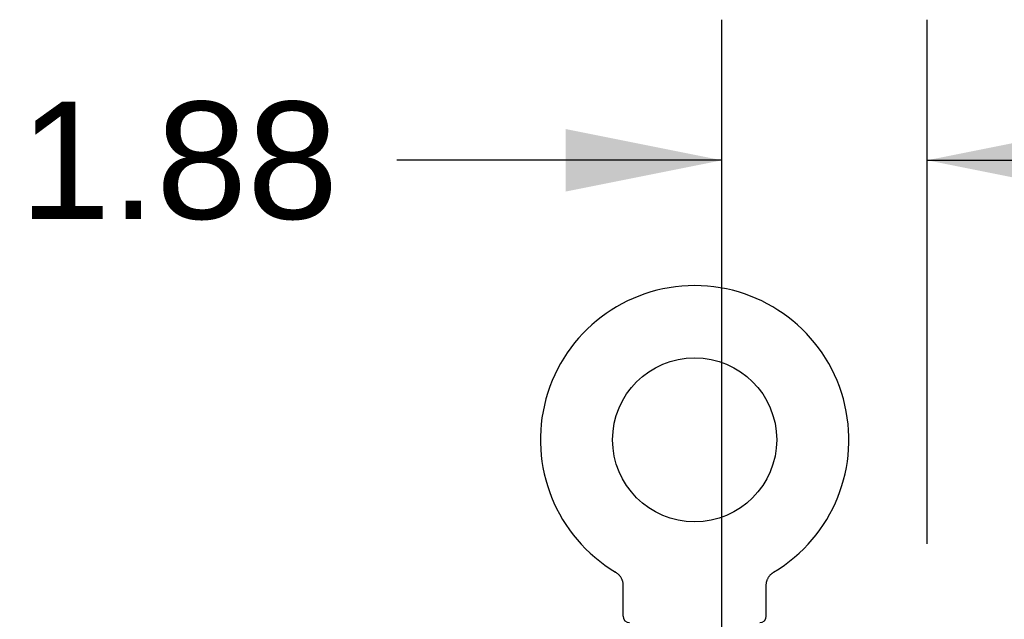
# Model space of a CAD drawing. Header units: inches. Extents: x 0 to 243, y 0 to 157.
# Tile 63 of 69: x 158.81 to 167.82, y 95.47 to 100.95. Entities that reach past the tile are written whole.
import ezdxf

# ---------------------------------------------------------------- set-up
doc = ezdxf.new("R2010")
doc.units = ezdxf.units.IN
doc.header["$LTSCALE"] = 13.357143
doc.header["$MEASUREMENT"] = 0
doc.linetypes.add('HIDDEN', pattern=[0.2, 0.1, -0.1])
doc.layers.get('0').update_dxf_attribs({"linetype": 'CONTINUOUS'})
doc.layers.add('DEFAULT_2', color=8, linetype='HIDDEN')
doc.layers.add('DIMENSIONS', color=7, linetype='CONTINUOUS')
doc.styles.get("Standard").update_dxf_attribs({"font": 'arial.ttf'})
doc.dimstyles.new('DIMSTYLE_1', dxfattribs={"dimtxt": 1.071429, "dimasz": 1.428571, "dimexe": 0.09, "dimexo": 0.07, "dimgap": 0.0375, "dimtad": 0, "dimtih": 1, "dimtoh": 1, "dimzin": 4, "dimdsep": 46, "dimtxsty": 'Standard', "dimblk": '_FILLED', "dimblk1": '_FILLED', "dimblk2": '_FILLED', "dimcen": 0.09, "dimazin": 1, "dimtfac": 1, "dimtdec": 3, "dimtofl": 0, "dimtmove": 0, "dimatfit": 3, "dimldrblk": '_FILLED', "dimfxl": 0, "dimtolj": 1, "dimtzin": 4, "dimarcsym": 0})

# ---------------------------------------------------------------- blocks, each defined once
blk = doc.blocks.new('_FILLED')
at = {"color": 0, "linetype": 'ByBlock'}
blk.add_solid([(0, 0), (-1, 0.2), (-1, -0.2)], dxfattribs=at)
blk = doc.blocks.new('*D10')
at = {"layer": 'DIMENSIONS', "color": 2, "linetype": 'Continuous'}
for p, q in [((165.2345, 76.2929), (165.2345, 100.9513)), ((167.1095, 96.1579), (167.1095, 100.9513)), ((165.2345, 99.6656), (162.2613, 99.6656)), ((167.1095, 99.6656), (169.9666, 99.6656))]:
    blk.add_line(p, q, dxfattribs=at)
at = {"layer": 'DIMENSIONS', "color": 2, "linetype": 'Continuous', "xscale": 1.4285714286, "yscale": 1.4285714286, "zscale": 1.4285714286}
blk.add_blockref('_FILLED', (165.2345, 99.6656), dxfattribs=at)
at = {"layer": 'DIMENSIONS', "color": 2, "linetype": 'Continuous', "xscale": 1.4285714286, "yscale": 1.4285714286, "zscale": 1.4285714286, "rotation": 180}
blk.add_blockref('_FILLED', (167.1095, 99.6656), dxfattribs=at)
at = {"layer": 'DIMENSIONS', "color": 2, "linetype": 'Continuous', "insert": (161.7256, 100.2013), "char_height": 1.07143, "width": 2.911577, "attachment_point": 3, "line_spacing_factor": 0.9}
blk.add_mtext('1.88', dxfattribs=at)

msp = doc.modelspace()

# ---------------------------------------------------------------- linework, layer by layer
at = {"color": 7, "linetype": 'Continuous'}
for p, q in [((164.2613, 95.8992), (164.2657, 95.8965)), ((164.2629, 95.8982), (164.2621, 95.8987)), ((164.2657, 95.8965), (164.27, 95.8936)), ((164.27, 95.8936), (164.2742, 95.8905)), ((164.2741, 95.8906), (164.2783, 95.8873)), ((164.2781, 95.8874), (164.2822, 95.8839)), ((164.2821, 95.8841), (164.286, 95.8804)), ((164.2859, 95.8806), (164.2897, 95.8768)), ((164.2896, 95.8769), (164.2933, 95.873)), ((164.2931, 95.8731), (164.2967, 95.8691)), ((164.2965, 95.8692), (164.2999, 95.865)), ((164.2998, 95.8652), (164.303, 95.8609)), ((165.6659, 95.8609), (165.6691, 95.8652)), ((165.669, 95.865), (165.6724, 95.8692)), ((165.6723, 95.8691), (165.6758, 95.8731)), ((165.6757, 95.873), (165.6794, 95.8769)), ((165.6792, 95.8768), (165.6831, 95.8806)), ((165.6829, 95.8804), (165.6869, 95.8841)), ((165.6867, 95.8839), (165.6908, 95.8874)), ((165.6907, 95.8873), (165.6949, 95.8906)), ((165.6947, 95.8905), (165.699, 95.8936)), ((165.6989, 95.8936), (165.7032, 95.8965)), ((165.699, 95.8936), (165.7001, 95.8944)), ((165.7032, 95.8965), (165.7076, 95.8992)), ((165.7068, 95.8987), (165.706, 95.8982)), ((165.7077, 95.8992), (165.7076, 95.8992)), ((164.3029, 95.8611), (164.306, 95.8566)), ((164.3059, 95.8568), (164.3088, 95.8523)), ((164.3087, 95.8524), (164.3114, 95.8478)), ((164.3114, 95.8479), (164.3139, 95.8432)), ((164.3138, 95.8434), (164.3162, 95.8386)), ((164.3161, 95.8387), (164.3183, 95.8339)), ((164.3183, 95.834), (164.3202, 95.829)), ((164.3202, 95.8291), (164.322, 95.8242)), ((164.322, 95.8243), (164.3236, 95.8192)), ((164.3236, 95.8193), (164.325, 95.8142)), ((164.325, 95.8143), (164.3262, 95.8092)), ((164.3262, 95.8093), (164.3272, 95.8041)), ((164.3272, 95.8042), (164.328, 95.799)), ((164.328, 95.799), (164.3287, 95.7939)), ((164.3287, 95.7939), (164.3291, 95.7887)), ((164.3291, 95.7887), (164.3294, 95.7835)), ((164.3294, 95.7835), (164.3295, 95.779)), ((164.3295, 95.4979), (164.3295, 95.779)), ((165.6395, 95.7835), (165.6398, 95.7887)), ((165.6395, 95.779), (165.6395, 95.7835)), ((165.6395, 95.779), (165.6395, 95.7835)), ((165.6395, 95.4979), (165.6395, 95.779)), ((165.6398, 95.7887), (165.6403, 95.7939)), ((165.6403, 95.7939), (165.6409, 95.799)), ((165.6409, 95.799), (165.6417, 95.8042)), ((165.6417, 95.8041), (165.6428, 95.8093)), ((165.6428, 95.8092), (165.644, 95.8143)), ((165.644, 95.8142), (165.6454, 95.8193)), ((165.6454, 95.8192), (165.647, 95.8243)), ((165.6469, 95.8242), (165.6487, 95.8291)), ((165.6487, 95.829), (165.6507, 95.834)), ((165.6507, 95.8339), (165.6528, 95.8387)), ((165.6528, 95.8386), (165.6551, 95.8434)), ((165.6551, 95.8432), (165.6576, 95.8479)), ((165.6575, 95.8478), (165.6602, 95.8524)), ((165.6602, 95.8523), (165.663, 95.8568)), ((165.6629, 95.8566), (165.666, 95.8611))]:
    msp.add_line(p, q, dxfattribs=at)
msp.add_circle((164.9845, 97.1096), 0.75, dxfattribs=at)
for centre, radius, start, end in [((164.9845, 97.1096), 1.41, 300.81801, 239.18199), ((164.3895, 95.4979), 0.06, 180, 270), ((165.5795, 95.4979), 0.06, 270, 360)]:
    msp.add_arc(centre, radius, start, end, dxfattribs=at)
at = {"layer": 'DEFAULT_2', "color": 8, "linetype": 'HIDDEN'}
for p, q in [((164.2614, 95.8992), (164.2613, 95.8992)), ((164.2688, 95.8944), (164.27, 95.8936)), ((165.7076, 95.8992), (165.7076, 95.8992))]:
    msp.add_line(p, q, dxfattribs=at)

# ---------------------------------------------------------------- dimensions: what is measured, and where the dimension line sits
at = {"layer": 'DIMENSIONS', "color": 2, "linetype": 'Continuous'}
dim = msp.add_linear_dim(base=(165.2344735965, 99.6656213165), p1=(167.1094735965, 96.0878548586), p2=(165.2344735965, 76.2228548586), angle=180, dimstyle='DIMSTYLE_1', dxfattribs=at)
dim.commit()
dim.dimension.update_dxf_attribs({"geometry": '*D10', "text_midpoint": (160.3142333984, 99.6596448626), "dimtype": 160})

doc.saveas('drawing.dxf')
